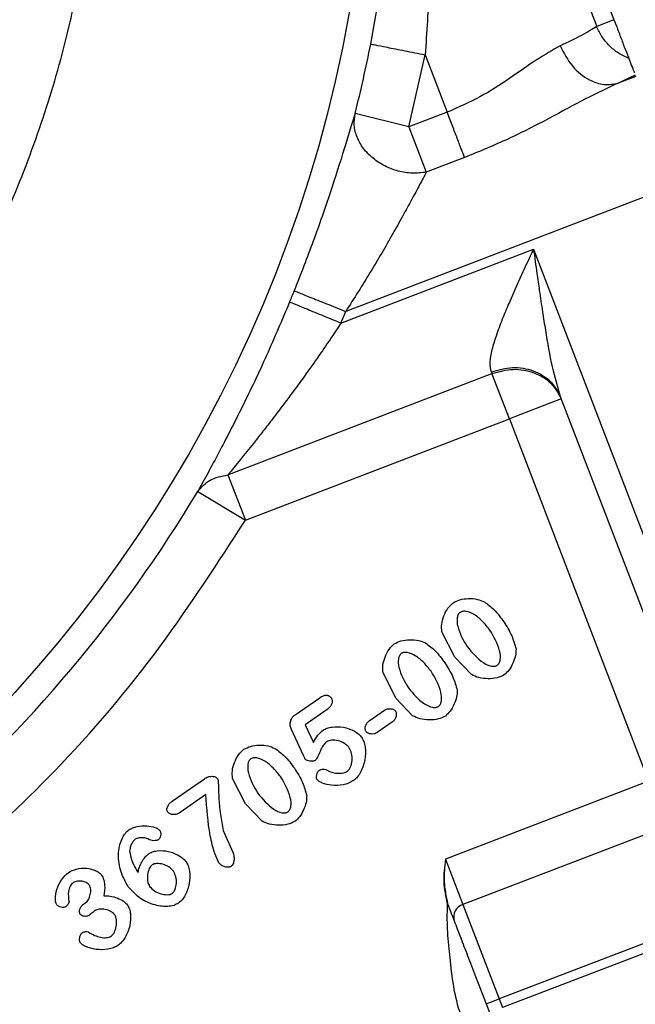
# Model space of a CAD drawing. Header units: inches. Extents: x 0.6 to 16.3, y 0.2 to 11.5.
# Tile 5 of 17: x 5.547 to 6.434, y 5.847 to 7.265. Entities that reach past the tile are written whole.
import ezdxf

# ---------------------------------------------------------------- set-up
doc = ezdxf.new("R2010")
doc.units = ezdxf.units.IN
doc.header["$MEASUREMENT"] = 0
doc.styles.add('SLDTEXTSTYLE0', font='TXT', dxfattribs={"width": 0.75})
doc.dimstyles.new('SLDDIMSTYLE1', dxfattribs={"dimtxt": 0.137795, "dimasz": 0.14, "dimexe": 0, "dimexo": 0.0625, "dimgap": 0.034449, "dimtad": 0, "dimdec": 1, "dimlfac": 1.5, "dimrnd": 1e-09, "dimzin": 12, "dimdsep": 46, "dimtxsty": 'SLDTEXTSTYLE0', "dimblk1": 'CLOSED', "dimblk2": 'CLOSED', "dimsah": 1, "dimcen": 0.09, "dimadec": 0, "dimazin": 3, "dimtfac": 1, "dimtdec": 1, "dimtofl": 0, "dimtmove": 0, "dimatfit": 3, "dimldrblk": 'CLOSED', "dimfxl": 0, "dimfrac": 2, "dimtolj": 1, "dimtzin": 12, "dimarcsym": 0})

# ---------------------------------------------------------------- blocks, each defined once
blk = doc.blocks.new('_Closed')
at = {"color": 0, "linetype": 'ByBlock', "lineweight": -2}
for p, q in [((-1, 0.166667), (0, 0)), ((-1, 0.166667), (-1, -0.166667)), ((0, 0), (-1, -0.166667)), ((0, 0), (-1, 0))]:
    blk.add_line(p, q, dxfattribs=at)
blk = doc.blocks.new('_D_5')
at = {"color": 7, "linetype": 'Continuous', "lineweight": 0}
for p, q in [((7.0924, 6.0194), (7.0924, 3.5632)), ((4.9146, 5.0459), (4.9146, 3.5632)), ((5.9095, 3.801), (5.8675, 3.801)), ((5.8675, 3.801), (5.8675, 3.5823)), ((6.1131, 3.801), (6.1551, 3.801)), ((6.1551, 3.801), (6.1551, 3.5823)), ((4.9146, 3.6025), (5.7466, 3.6025)), ((7.0924, 3.6025), (6.2759, 3.6025)), ((5.8675, 3.5823), (5.9095, 3.5823)), ((6.1551, 3.5823), (6.1131, 3.5823))]:
    blk.add_line(p, q, dxfattribs=at)
at = {"color": 7, "linetype": 'Continuous', "lineweight": 18, "xscale": 0.14, "yscale": 0.14, "rotation": 180.0000000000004}
blk.add_blockref('_Closed', (4.9146, 3.6025, 0.1049), dxfattribs=at)
at = {"color": 7, "linetype": 'Continuous', "lineweight": 18, "xscale": 0.14, "yscale": 0.14}
blk.add_blockref('_Closed', (7.0924, 3.6025, 0.1049), dxfattribs=at)
at = {"color": 7, "linetype": 'Continuous', "lineweight": 18, "char_height": 0.1378, "attachment_point": 1, "style": 'SLDTEXTSTYLE0'}
for s, insert in [('83', (5.9095, 3.7599)), ('3.3', (5.884, 3.5537))]:
    blk.add_mtext(s, dxfattribs=dict(at, insert=insert))

msp = doc.modelspace()

# ---------------------------------------------------------------- linework, layer by layer
at = {"color": 7, "linetype": 'Continuous', "lineweight": 25}
for p, q in [((6.2007, 7.7173), (6.3782, 7.2551)), ((6.2257, 7.7269), (6.4031, 7.2647)), ((6.4031, 7.2647), (6.3782, 7.2551)), ((6.1078, 7.1103), (6.1312, 7.2142)), ((6.1312, 7.2142), (6.1629, 7.1315)), ((6.4338, 7.1848), (6.409, 7.1734)), ((6.4345, 7.1831), (6.409, 7.1734)), ((6.1078, 7.1103), (6.0302, 7.1298)), ((6.1629, 7.1315), (6.1078, 7.1103)), ((6.1078, 7.1103), (6.1328, 7.0451)), ((6.1879, 7.0662), (6.1328, 7.0451)), ((6.4941, 7.0278), (6.0168, 6.8445)), ((6.0099, 6.8276), (6.2873, 6.934)), ((6.2873, 6.934), (6.6422, 6.0096)), ((6.0099, 6.8276), (6.0168, 6.8445)), ((5.8471, 6.6091), (6.2274, 6.7551)), ((6.2265, 6.7575), (6.2274, 6.7551)), ((6.2525, 6.6898), (6.2274, 6.7551)), ((6.3258, 6.7221), (6.529, 6.1928)), ((6.3272, 6.7185), (6.2525, 6.6898)), ((5.8722, 6.5439), (6.2525, 6.6898)), ((6.2525, 6.6898), (6.4529, 6.1678)), ((5.8471, 6.6091), (5.8722, 6.5439)), ((5.8037, 6.5851), (5.8722, 6.5439)), ((6.174, 6.3464), (6.1552, 6.3831)), ((6.1977, 6.3214), (6.174, 6.3464)), ((6.0893, 6.2872), (6.0705, 6.3238)), ((5.9427, 6.2625), (5.9794, 6.2882)), ((6.1131, 6.2621), (6.0893, 6.2872)), ((5.9913, 6.2721), (5.9583, 6.249)), ((6.0504, 6.2548), (6.0724, 6.2702)), ((5.9559, 6.205), (5.9385, 6.2425)), ((5.9583, 6.249), (5.9702, 6.2236)), ((6.0841, 6.2534), (6.0622, 6.238)), ((5.7668, 6.1391), (5.8132, 6.1715)), ((5.8725, 6.1354), (5.8537, 6.172)), ((6.4529, 6.1678), (6.1604, 6.0555)), ((5.8155, 6.1488), (5.7782, 6.1227)), ((5.8963, 6.1104), (5.8725, 6.1354)), ((6.478, 6.1025), (6.1854, 5.9902)), ((5.8403, 6.0969), (5.8541, 6.0657)), ((6.8586, 6.0783), (6.2424, 5.8418)), ((6.1604, 6.0555), (6.1854, 5.9902)), ((6.6422, 6.0096), (6.2376, 5.8543)), ((5.6391, 5.9909), (5.6419, 5.9929)), ((6.1854, 5.9902), (6.2376, 5.8543)), ((6.2189, 5.8471), (6.2376, 5.8543)), ((6.2189, 5.8471), (6.2237, 5.8346)), ((6.2376, 5.8543), (6.2424, 5.8418))]:
    msp.add_line(p, q, dxfattribs=at)
msp.add_circle((4.0813, 7.6209), 1.9709, dxfattribs=at)
for centre, radius, start, end in [((4.0813, 7.6209), 2.0099, 345.8573, 348.7762), ((4.0813, 7.6209), 2.0055, 337.6391, 338.1425), ((4.0813, 7.6209), 2.0099, 311.0101, 328.9768), ((6.1911, 5.9722), 0.0189, 107.4037, 196.8829)]:
    msp.add_arc(centre, radius, start, end, dxfattribs=at)
for points, knots in [([(2.5012, 7.6209), (2.5019, 7.6586), (2.5033, 7.726), (2.5114, 7.8026), (2.5179, 7.8499), (2.5218, 7.8748), (2.5254, 7.8958), (2.5285, 7.9131), (2.5319, 7.9308), (2.536, 7.9506), (2.5412, 7.9741), (2.547, 7.9986), (2.5535, 8.0241), (2.5607, 8.0506), (2.5718, 8.0889), (2.5861, 8.133), (2.6021, 8.1771), (2.6125, 8.2039), (2.6178, 8.2171), (2.6195, 8.2211), (2.6201, 8.2226), (2.6203, 8.223), (2.6203, 8.2232), (2.6204, 8.2233), (2.6204, 8.2233), (2.6204, 8.2233), (2.6204, 8.2233), (2.6204, 8.2233), (2.6204, 8.2233), (2.6351, 8.2591), (2.6671, 8.3293), (2.722, 8.4292), (2.7684, 8.501), (2.8017, 8.5479), (2.8206, 8.5734), (2.8408, 8.5995), (2.8622, 8.6262), (2.8851, 8.6533), (2.9093, 8.6808), (2.9351, 8.7087), (2.9671, 8.7416), (3.0021, 8.7755), (3.0363, 8.8064), (3.0672, 8.833), (3.105, 8.8639), (3.1589, 8.9048), (3.2277, 8.9517), (3.301, 8.9958), (3.369, 9.0319), (3.4256, 9.0588), (3.4666, 9.0767), (3.4991, 9.0899), (3.5283, 9.1012), (3.5645, 9.1143), (3.6036, 9.1273), (3.6427, 9.1391), (3.6786, 9.149), (3.7112, 9.1572), (3.7417, 9.1642), (3.7974, 9.1759), (3.8725, 9.1882), (3.9542, 9.1964), (4.0116, 9.1996), (4.0486, 9.2007), (4.0812, 9.2011), (4.1177, 9.2008), (4.1663, 9.1991), (4.2241, 9.195), (4.2826, 9.1885), (4.3336, 9.1811), (4.3773, 9.1733), (4.4212, 9.1643), (4.471, 9.1526), (4.5296, 9.1365), (4.5885, 9.1177), (4.6405, 9.0989), (4.6934, 9.0778), (4.7541, 9.0511), (4.8291, 9.0136), (4.9112, 8.9667), (4.9828, 8.9195), (5.0386, 8.8784), (5.0764, 8.8486), (5.1124, 8.8186), (5.1527, 8.7829), (5.2053, 8.7325), (5.2635, 8.6706), (5.3208, 8.6019), (5.3705, 8.5355), (5.4087, 8.4787), (5.4384, 8.4305), (5.4606, 8.3922), (5.4808, 8.3548), (5.5003, 8.3165), (5.5203, 8.2741), (5.5462, 8.2147), (5.5727, 8.1452), (5.5956, 8.0736), (5.6118, 8.0146), (5.6256, 7.957), (5.6435, 7.867), (5.6537, 7.7853), (5.6584, 7.7185), (5.6597, 7.6945), (5.6606, 7.6705), (5.6612, 7.6464), (5.6614, 7.6243), (5.6612, 7.5969), (5.6603, 7.5576), (5.6574, 7.5041), (5.6522, 7.4485), (5.6457, 7.3974), (5.6385, 7.3516), (5.63, 7.3064), (5.6144, 7.2349), (5.5874, 7.1376), (5.5535, 7.045), (5.5265, 6.9817), (5.5103, 6.9464), (5.4933, 6.9115), (5.4755, 6.877), (5.4568, 6.843), (5.4373, 6.8095), (5.4169, 6.7764), (5.3988, 6.7485), (5.3811, 6.7225), (5.36, 6.6925), (5.3295, 6.6515), (5.2929, 6.6061), (5.2567, 6.5646), (5.2261, 6.5317), (5.1594, 6.4634), (5.0467, 6.3644), (4.8745, 6.2492), (4.7375, 6.1815), (4.6466, 6.1452), (4.6098, 6.1317), (4.5729, 6.1191), (4.5321, 6.1063), (4.481, 6.0919), (4.4283, 6.0792), (4.3836, 6.07), (4.3485, 6.0636), (4.3137, 6.058), (4.2702, 6.052), (4.2197, 6.0466), (4.1686, 6.043), (4.1229, 6.0412), (4.0685, 6.0405), (3.9963, 6.0423), (3.9266, 6.048), (3.8737, 6.0545), (3.8449, 6.0586), (3.8187, 6.0628), (3.7952, 6.067), (3.7788, 6.0701), (3.7651, 6.0729), (3.7503, 6.0759), (3.7182, 6.083), (3.6692, 6.0951), (3.6128, 6.1115), (3.561, 6.1287), (3.5179, 6.1444), (3.4811, 6.1591), (3.4464, 6.1739), (3.4095, 6.1905), (3.3659, 6.2118), (3.3277, 6.232), (3.2979, 6.2487), (3.2775, 6.2606), (3.2579, 6.2724), (3.2391, 6.284), (3.2212, 6.2955), (3.2091, 6.3035), (3.1999, 6.3096), (3.1881, 6.3176), (3.1605, 6.3366), (3.118, 6.368), (3.0722, 6.4045), (3.0311, 6.44), (2.997, 6.4713), (2.9542, 6.5128), (2.9039, 6.5659), (2.8478, 6.6322), (2.7982, 6.6977), (2.7607, 6.7529), (2.731, 6.8), (2.7046, 6.8448), (2.6779, 6.894), (2.6546, 6.9412), (2.6364, 6.981), (2.6146, 7.0319), (2.5897, 7.097), (2.5632, 7.1797), (2.5422, 7.2604), (2.5278, 7.3305), (2.5173, 7.3942), (2.5091, 7.4578), (2.5038, 7.5234), (2.5014, 7.5789), (2.5012, 7.6093), (2.5012, 7.6209)], [0, 0, 0, 0, 0.011378, 0.020355, 0.023274, 0.025808, 0.027958, 0.029723, 0.031104, 0.033416, 0.035841, 0.038379, 0.04103, 0.043793, 0.04667, 0.05307, 0.0578, 0.060859, 0.061762, 0.062085, 0.062186, 0.062222, 0.062237, 0.062243, 0.062245, 0.062246, 0.062247, 0.062247, 0.062247, 0.062247, 0.073942, 0.085546, 0.096669, 0.099741, 0.102939, 0.106261, 0.109707, 0.113279, 0.116975, 0.120796, 0.124742, 0.130856, 0.135501, 0.138676, 0.143171, 0.150262, 0.159129, 0.168328, 0.176082, 0.182392, 0.187257, 0.189609, 0.192997, 0.196727, 0.201218, 0.205444, 0.209078, 0.212469, 0.215616, 0.218519, 0.229668, 0.238597, 0.243316, 0.247049, 0.249793, 0.253168, 0.258069, 0.264499, 0.27067, 0.275834, 0.280095, 0.284081, 0.289357, 0.295566, 0.302438, 0.308053, 0.312277, 0.319628, 0.328075, 0.33762, 0.348182, 0.353966, 0.358577, 0.362728, 0.368125, 0.37483, 0.384753, 0.393763, 0.401862, 0.40983, 0.414414, 0.418998, 0.423192, 0.427271, 0.431986, 0.437337, 0.446873, 0.454441, 0.460039, 0.465355, 0.472358, 0.48776, 0.490181, 0.492602, 0.495023, 0.497444, 0.499866, 0.501702, 0.505727, 0.511741, 0.517887, 0.522622, 0.527288, 0.531896, 0.536537, 0.549393, 0.562386, 0.566295, 0.570204, 0.574113, 0.578022, 0.581931, 0.58584, 0.589749, 0.593658, 0.595898, 0.599249, 0.60474, 0.611351, 0.616869, 0.621389, 0.624911, 0.645733, 0.666555, 0.687378, 0.691754, 0.696129, 0.69925, 0.703528, 0.709042, 0.715296, 0.719916, 0.722809, 0.726093, 0.730572, 0.736084, 0.741433, 0.746032, 0.749915, 0.757877, 0.767837, 0.771042, 0.773978, 0.776647, 0.779048, 0.781181, 0.781713, 0.783273, 0.78575, 0.791618, 0.798547, 0.803482, 0.808109, 0.812426, 0.815445, 0.819516, 0.82464, 0.830114, 0.832576, 0.834959, 0.837263, 0.839487, 0.841632, 0.843697, 0.843853, 0.844977, 0.848012, 0.853969, 0.860947, 0.8657, 0.870368, 0.874952, 0.883703, 0.892454, 0.901205, 0.908529, 0.912599, 0.918023, 0.924256, 0.92951, 0.93392, 0.937488, 0.946235, 0.954982, 0.963728, 0.971428, 0.976602, 0.983216, 0.990822, 0.996483, 1, 1, 1, 1]), ([(6.0527, 7.2297), (6.0606, 7.2734), (6.0768, 7.3634), (6.0899, 7.4993), (6.0947, 7.6344), (6.0906, 7.7665), (6.0788, 7.8975), (6.0639, 7.9838), (6.0563, 8.0278)], [0, 0, 0, 0, 0.160474, 0.330612, 0.499061, 0.662, 0.827672, 1, 1, 1, 1]), ([(6.066, 8.0235), (6.0737, 7.9893), (6.0886, 7.9236), (6.1066, 7.8223), (6.1207, 7.7229), (6.1311, 7.6202), (6.1374, 7.5196), (6.1397, 7.4157), (6.138, 7.3147), (6.1334, 7.2466), (6.1312, 7.2142)], [0, 0, 0, 0, 0.131426, 0.25273, 0.383531, 0.503866, 0.633856, 0.753371, 0.882633, 1, 1, 1, 1]), ([(6.4031, 7.2647), (6.4055, 7.2586), (6.4103, 7.246), (6.4168, 7.229), (6.422, 7.2155), (6.4237, 7.2111), (6.4245, 7.209)], [0, 0, 0, 0, 0.243222, 0.5, 0.756778, 1, 1, 1, 1]), ([(6.3782, 7.2551), (6.3721, 7.2512), (6.3607, 7.2439), (6.3367, 7.2323), (6.3255, 7.2269)], [0, 0, 0, 0, 0.537765, 1, 1, 1, 1]), ([(6.4245, 7.209), (6.4194, 7.2113), (6.4092, 7.216), (6.3962, 7.2269), (6.3853, 7.2398), (6.3806, 7.25), (6.3782, 7.2551)], [0, 0, 0, 0, 0.254383, 0.499996, 0.75016, 1, 1, 1, 1]), ([(6.3255, 7.2269), (6.3144, 7.2206), (6.292, 7.208), (6.2537, 7.1804), (6.2112, 7.1527), (6.179, 7.1385), (6.1629, 7.1315)], [0, 0, 0, 0, 0.249959, 0.501057, 0.751417, 1, 1, 1, 1]), ([(6.3255, 7.2269), (6.3309, 7.2167), (6.3417, 7.1963), (6.3657, 7.1777), (6.3892, 7.1696), (6.4024, 7.1721), (6.409, 7.1734)], [0, 0, 0, 0, 0.2796397, 0.5592818, 0.7796404, 1, 1, 1, 1]), ([(6.4245, 7.209), (6.4259, 7.2055), (6.4285, 7.1986), (6.4316, 7.1906), (6.4323, 7.1888), (6.4324, 7.1884)], [0, 0, 0, 0, 0.4498052, 0.8891265, 1, 1, 1, 1]), ([(6.409, 7.1734), (6.3937, 7.1661), (6.362, 7.1511), (6.3091, 7.122), (6.2511, 7.0922), (6.2092, 7.0749), (6.1879, 7.0662)], [0, 0, 0, 0, 0.232024, 0.478279, 0.735769, 1, 1, 1, 1]), ([(6.0302, 7.1298), (6.0254, 7.1138), (6.0157, 7.0819), (5.9949, 7.0163), (5.9707, 6.9463), (5.9519, 6.8983), (5.9426, 6.8743)], [0, 0, 0, 0, 0.252624, 0.502389, 0.751307, 1, 1, 1, 1]), ([(6.1328, 7.0451), (6.126, 7.0443), (6.1128, 7.0427), (6.0921, 7.0461), (6.0727, 7.0535), (6.0555, 7.0647), (6.0417, 7.079), (6.0325, 7.0954), (6.028, 7.1129), (6.0295, 7.1242), (6.0302, 7.1298)], [0, 0, 0, 0, 0.127618, 0.250021, 0.374745, 0.500009, 0.62501, 0.749999, 0.875002, 1, 1, 1, 1]), ([(6.1328, 7.0451), (6.1297, 7.0393), (6.1233, 7.0272), (6.1118, 7.0056), (6.0987, 6.9816), (6.0794, 6.947), (6.0524, 6.9005), (6.0287, 6.8634), (6.0168, 6.8445)], [0, 0, 0, 0, 0.112871, 0.234508, 0.352703, 0.480897, 0.737077, 1, 1, 1, 1]), ([(6.2265, 6.7575), (6.2256, 6.7617), (6.2243, 6.7681), (6.2257, 6.7797), (6.2283, 6.7924), (6.2338, 6.8105), (6.2422, 6.8328), (6.2524, 6.8574), (6.2634, 6.8823), (6.2754, 6.9084), (6.2833, 6.9255), (6.2873, 6.934)], [0, 0, 0, 0, 0.107136, 0.166317, 0.230145, 0.344696, 0.477264, 0.596609, 0.735994, 0.867705, 1, 1, 1, 1]), ([(6.2873, 6.934), (6.2889, 6.9225), (6.2916, 6.9027), (6.2959, 6.8726), (6.2999, 6.8453), (6.3058, 6.8083), (6.3127, 6.7661), (6.3216, 6.736), (6.3258, 6.7221)], [0, 0, 0, 0, 0.15858, 0.2704837, 0.4131271, 0.5351054, 0.7846465, 1, 1, 1, 1]), ([(5.9359, 6.858), (5.925, 6.8322), (5.9031, 6.7804), (5.8682, 6.7072), (5.8329, 6.6385), (5.8134, 6.6029), (5.8037, 6.5851)], [0, 0, 0, 0, 0.248267, 0.497446, 0.747611, 1, 1, 1, 1]), ([(6.0099, 6.8276), (6.0054, 6.8208), (5.9951, 6.8054), (5.9776, 6.7798), (5.9594, 6.7542), (5.9416, 6.7297), (5.9257, 6.7085), (5.9103, 6.6882), (5.8964, 6.6704), (5.8745, 6.6428), (5.859, 6.6237), (5.8471, 6.6091)], [0, 0, 0, 0, 0.083431, 0.191427, 0.320436, 0.410568, 0.509673, 0.603177, 0.686754, 0.760447, 1, 1, 1, 1]), ([(5.8037, 6.5851), (5.809, 6.5913), (5.8196, 6.6037), (5.838, 6.6073), (5.8471, 6.6091)], [0, 0, 0, 0, 0.5, 1, 1, 1, 1]), ([(5.4526, 6.044), (5.5015, 6.089), (5.6086, 6.1877), (5.7503, 6.355), (5.8327, 6.4827), (5.8722, 6.5439)], [0, 0, 0, 0, 0.304375, 0.666734, 1, 1, 1, 1]), ([(6.1552, 6.3831), (6.1549, 6.3867), (6.1543, 6.3946), (6.1579, 6.4061), (6.163, 6.4171), (6.1687, 6.4225), (6.1714, 6.425)], [0, 0, 0, 0, 0.233996, 0.499939, 0.765931, 1, 1, 1, 1]), ([(6.1714, 6.425), (6.1746, 6.4266), (6.1815, 6.4301), (6.1936, 6.4313), (6.2058, 6.4307), (6.2131, 6.4276), (6.2164, 6.4263)], [0, 0, 0, 0, 0.22471, 0.497352, 0.771324, 1, 1, 1, 1]), ([(6.2164, 6.4263), (6.2211, 6.4228), (6.232, 6.4147), (6.2399, 6.4037), (6.2444, 6.3975)], [0, 0, 0, 0, 0.435422, 1, 1, 1, 1]), ([(6.1815, 6.4111), (6.181, 6.4107), (6.1799, 6.4098), (6.1782, 6.4073), (6.1765, 6.401), (6.1785, 6.3842), (6.1861, 6.3712), (6.1917, 6.3618)], [0, 0, 0, 0, 0.03813, 0.077594, 0.167568, 0.394077, 1, 1, 1, 1]), ([(6.2244, 6.3855), (6.221, 6.3899), (6.2144, 6.3983), (6.2029, 6.4078), (6.1927, 6.4126), (6.1862, 6.4129), (6.1833, 6.4121), (6.1821, 6.4114), (6.1815, 6.4111)], [0, 0, 0, 0, 0.307114, 0.600658, 0.833127, 0.922874, 0.962224, 1, 1, 1, 1]), ([(6.2444, 6.3975), (6.2486, 6.3909), (6.2563, 6.3787), (6.2603, 6.3647), (6.2621, 6.3584)], [0, 0, 0, 0, 0.542001, 1, 1, 1, 1]), ([(6.235, 6.335), (6.2356, 6.3354), (6.2366, 6.3363), (6.2383, 6.3388), (6.2402, 6.3453), (6.2381, 6.3626), (6.2301, 6.3759), (6.2244, 6.3855)], [0, 0, 0, 0, 0.036391, 0.075087, 0.163772, 0.39634, 1, 1, 1, 1]), ([(6.0867, 6.3657), (6.0899, 6.3673), (6.0968, 6.3708), (6.1089, 6.372), (6.1211, 6.3714), (6.1284, 6.3684), (6.1317, 6.367)], [0, 0, 0, 0, 0.22471, 0.497352, 0.771324, 1, 1, 1, 1]), ([(6.0705, 6.3238), (6.0702, 6.3274), (6.0696, 6.3353), (6.0732, 6.3468), (6.0783, 6.3578), (6.084, 6.3632), (6.0867, 6.3657)], [0, 0, 0, 0, 0.233996, 0.499939, 0.765931, 1, 1, 1, 1]), ([(6.1397, 6.3263), (6.1363, 6.3306), (6.1297, 6.339), (6.1182, 6.3485), (6.108, 6.3533), (6.1015, 6.3536), (6.0986, 6.3529), (6.0974, 6.3521), (6.0968, 6.3518)], [0, 0, 0, 0, 0.307114, 0.600658, 0.833127, 0.922874, 0.962224, 1, 1, 1, 1]), ([(6.1317, 6.367), (6.1364, 6.3635), (6.1473, 6.3555), (6.1552, 6.3445), (6.1597, 6.3382)], [0, 0, 0, 0, 0.4354221, 1, 1, 1, 1]), ([(6.1917, 6.3618), (6.1987, 6.3532), (6.2084, 6.3414), (6.2239, 6.3337), (6.2305, 6.3333), (6.2333, 6.334), (6.2345, 6.3346), (6.235, 6.335)], [0, 0, 0, 0, 0.60548, 0.838248, 0.926216, 0.964377, 1, 1, 1, 1]), ([(6.2621, 6.3584), (6.262, 6.3551), (6.2616, 6.3479), (6.2576, 6.3377), (6.2526, 6.328), (6.2474, 6.3232), (6.2451, 6.321)], [0, 0, 0, 0, 0.233107, 0.503654, 0.772311, 1, 1, 1, 1]), ([(6.0968, 6.3518), (6.0963, 6.3514), (6.0952, 6.3505), (6.0935, 6.348), (6.0918, 6.3417), (6.0938, 6.3249), (6.1014, 6.312), (6.107, 6.3025)], [0, 0, 0, 0, 0.03813, 0.077594, 0.167568, 0.394077, 1, 1, 1, 1]), ([(6.1504, 6.2757), (6.1509, 6.2761), (6.152, 6.277), (6.1536, 6.2795), (6.1555, 6.286), (6.1534, 6.3033), (6.1454, 6.3166), (6.1397, 6.3263)], [0, 0, 0, 0, 0.036391, 0.075087, 0.163772, 0.39634, 1, 1, 1, 1]), ([(6.1597, 6.3382), (6.1639, 6.3316), (6.1717, 6.3194), (6.1756, 6.3054), (6.1774, 6.2991)], [0, 0, 0, 0, 0.5420009, 1, 1, 1, 1]), ([(6.2451, 6.321), (6.2417, 6.3194), (6.2344, 6.3159), (6.2217, 6.3153), (6.2089, 6.3162), (6.2013, 6.3198), (6.1977, 6.3214)], [0, 0, 0, 0, 0.224279, 0.491579, 0.763289, 1, 1, 1, 1]), ([(6.107, 6.3025), (6.114, 6.2939), (6.1237, 6.2821), (6.1392, 6.2744), (6.1458, 6.274), (6.1487, 6.2747), (6.1498, 6.2754), (6.1504, 6.2757)], [0, 0, 0, 0, 0.60548, 0.838248, 0.926216, 0.964377, 1, 1, 1, 1]), ([(6.1774, 6.2991), (6.1773, 6.2958), (6.1769, 6.2886), (6.1729, 6.2784), (6.1679, 6.2687), (6.1627, 6.2639), (6.1604, 6.2617)], [0, 0, 0, 0, 0.233107, 0.503654, 0.772311, 1, 1, 1, 1]), ([(5.9794, 6.2882), (5.9811, 6.2892), (5.9834, 6.2907), (5.9868, 6.2917), (5.989, 6.2919), (5.9911, 6.2916), (5.993, 6.2907), (5.9947, 6.2893), (5.9956, 6.2881), (5.9961, 6.2875)], [0, 0, 0, 0, 0.307073, 0.434042, 0.548193, 0.65516, 0.761725, 0.874739, 1, 1, 1, 1]), ([(5.9961, 6.2875), (5.9964, 6.287), (5.997, 6.2859), (5.9973, 6.2833), (5.9967, 6.2796), (5.9948, 6.2753), (5.9925, 6.2732), (5.9913, 6.2721)], [0, 0, 0, 0, 0.0982087, 0.207926, 0.4558478, 0.7273576, 1, 1, 1, 1]), ([(6.0724, 6.2702), (6.0738, 6.2709), (6.0766, 6.2724), (6.0813, 6.2725), (6.0849, 6.2717), (6.0873, 6.2703), (6.0881, 6.2694), (6.0885, 6.2689)], [0, 0, 0, 0, 0.269903, 0.539, 0.788044, 0.900557, 1, 1, 1, 1]), ([(6.0885, 6.2689), (6.0888, 6.2684), (6.0894, 6.2674), (6.0898, 6.2647), (6.0894, 6.261), (6.0877, 6.2566), (6.0853, 6.2545), (6.0841, 6.2534)], [0, 0, 0, 0, 0.100484, 0.211546, 0.45947, 0.728057, 1, 1, 1, 1]), ([(5.9385, 6.2425), (5.9378, 6.2442), (5.9366, 6.2478), (5.9369, 6.2535), (5.9385, 6.2578), (5.9406, 6.2608), (5.942, 6.2619), (5.9427, 6.2625)], [0, 0, 0, 0, 0.253808, 0.507422, 0.755377, 0.879425, 1, 1, 1, 1]), ([(6.0461, 6.2392), (6.0458, 6.2398), (6.0452, 6.2408), (6.0448, 6.2435), (6.0452, 6.2472), (6.0469, 6.2516), (6.0493, 6.2537), (6.0504, 6.2548)], [0, 0, 0, 0, 0.100527, 0.212019, 0.461042, 0.730119, 1, 1, 1, 1]), ([(6.1604, 6.2617), (6.157, 6.2601), (6.1497, 6.2566), (6.137, 6.256), (6.1242, 6.2569), (6.1166, 6.2605), (6.1131, 6.2621)], [0, 0, 0, 0, 0.2242788, 0.4915793, 0.7632888, 1, 1, 1, 1]), ([(5.9702, 6.2236), (5.9722, 6.2273), (5.9759, 6.2342), (5.9819, 6.2393), (5.9846, 6.2417)], [0, 0, 0, 0, 0.537336, 1, 1, 1, 1]), ([(5.9846, 6.2417), (5.9864, 6.2426), (5.9903, 6.2447), (6.0001, 6.2468), (6.0138, 6.2465), (6.0267, 6.2417), (6.0353, 6.2362), (6.0384, 6.2328), (6.0397, 6.2312)], [0, 0, 0, 0, 0.098686, 0.219599, 0.494009, 0.772099, 0.896976, 1, 1, 1, 1]), ([(6.0218, 6.2162), (6.0208, 6.2174), (6.0189, 6.2197), (6.0136, 6.2235), (6.0061, 6.2267), (5.9983, 6.2274), (5.9927, 6.2265), (5.9906, 6.2253), (5.9896, 6.2248)], [0, 0, 0, 0, 0.121902, 0.256345, 0.536882, 0.796434, 0.9071, 1, 1, 1, 1]), ([(6.0397, 6.2312), (6.0408, 6.2292), (6.0433, 6.2248), (6.0456, 6.2138), (6.0451, 6.1985), (6.0402, 6.1838), (6.034, 6.1739), (6.0299, 6.1704), (6.028, 6.1688)], [0, 0, 0, 0, 0.100372, 0.219219, 0.489653, 0.76541, 0.890751, 1, 1, 1, 1]), ([(6.0622, 6.238), (6.0608, 6.2373), (6.058, 6.2359), (6.0533, 6.2357), (6.0497, 6.2366), (6.0473, 6.2379), (6.0465, 6.2388), (6.0461, 6.2392)], [0, 0, 0, 0, 0.2657637, 0.5358382, 0.7870946, 0.9004587, 1, 1, 1, 1]), ([(5.8537, 6.172), (5.8534, 6.1756), (5.8528, 6.1835), (5.8564, 6.1951), (5.8615, 6.206), (5.8673, 6.2114), (5.8699, 6.2139)], [0, 0, 0, 0, 0.233996, 0.499939, 0.765931, 1, 1, 1, 1]), ([(5.8699, 6.2139), (5.8731, 6.2155), (5.8801, 6.219), (5.8922, 6.2202), (5.9044, 6.2196), (5.9116, 6.2166), (5.9149, 6.2152)], [0, 0, 0, 0, 0.22471, 0.497352, 0.771324, 1, 1, 1, 1]), ([(5.9149, 6.2152), (5.9196, 6.2117), (5.9305, 6.2037), (5.9385, 6.1927), (5.9429, 6.1865)], [0, 0, 0, 0, 0.435422, 1, 1, 1, 1]), ([(5.9896, 6.2248), (5.9878, 6.2231), (5.9838, 6.2195), (5.9794, 6.2105), (5.9769, 6.2025), (5.9734, 6.1984), (5.9729, 6.1978)], [0, 0, 0, 0, 0.229874, 0.502437, 0.925151, 1, 1, 1, 1]), ([(6.019, 6.1823), (6.0199, 6.1831), (6.0219, 6.1848), (6.0246, 6.1901), (6.0263, 6.198), (6.0259, 6.2078), (6.0231, 6.2136), (6.0218, 6.2162)], [0, 0, 0, 0, 0.097481, 0.212424, 0.478332, 0.757867, 1, 1, 1, 1]), ([(5.8801, 6.2), (5.8795, 6.1996), (5.8784, 6.1987), (5.8768, 6.1962), (5.875, 6.1899), (5.877, 6.1731), (5.8846, 6.1602), (5.8902, 6.1507)], [0, 0, 0, 0, 0.03813, 0.077594, 0.167568, 0.394077, 1, 1, 1, 1]), ([(5.9229, 6.1745), (5.9195, 6.1788), (5.9129, 6.1872), (5.9014, 6.1967), (5.8913, 6.2016), (5.8847, 6.2018), (5.8818, 6.2011), (5.8806, 6.2004), (5.8801, 6.2)], [0, 0, 0, 0, 0.307114, 0.600658, 0.833127, 0.922874, 0.962224, 1, 1, 1, 1]), ([(5.9585, 6.1998), (5.9585, 6.1998), (5.9584, 6.2), (5.9581, 6.2005), (5.9573, 6.2022), (5.9565, 6.2038), (5.9559, 6.205)], [0, 0, 0, 0, 0.036391, 0.09805, 0.297334, 1, 1, 1, 1]), ([(5.9729, 6.1978), (5.9724, 6.1976), (5.9713, 6.197), (5.9688, 6.1965), (5.9653, 6.1966), (5.9619, 6.1974), (5.9596, 6.1986), (5.9589, 6.1994), (5.9585, 6.1998)], [0, 0, 0, 0, 0.106669, 0.232351, 0.509323, 0.781131, 0.901619, 1, 1, 1, 1]), ([(5.9429, 6.1865), (5.9471, 6.1798), (5.9549, 6.1676), (5.9588, 6.1537), (5.9606, 6.1473)], [0, 0, 0, 0, 0.542001, 1, 1, 1, 1]), ([(5.9757, 6.1702), (5.9755, 6.1706), (5.975, 6.1715), (5.9747, 6.1738), (5.9749, 6.177), (5.9758, 6.1801), (5.977, 6.1823), (5.9779, 6.183), (5.9783, 6.1834)], [0, 0, 0, 0, 0.095497, 0.212434, 0.48257, 0.760232, 0.889728, 1, 1, 1, 1]), ([(5.9783, 6.1834), (5.9793, 6.184), (5.9812, 6.1851), (5.9847, 6.1855), (5.9883, 6.1847), (5.9905, 6.1834), (5.9917, 6.1827)], [0, 0, 0, 0, 0.238373, 0.465958, 0.713108, 1, 1, 1, 1]), ([(5.8132, 6.1715), (5.8149, 6.1725), (5.8182, 6.1744), (5.8229, 6.1751), (5.8264, 6.1749), (5.8287, 6.1742), (5.8307, 6.173), (5.8316, 6.1719), (5.8321, 6.1714)], [0, 0, 0, 0, 0.285485, 0.549595, 0.673749, 0.786104, 0.895903, 1, 1, 1, 1]), ([(5.8321, 6.1714), (5.8323, 6.1709), (5.8328, 6.1698), (5.8332, 6.1665), (5.8338, 6.1575), (5.8337, 6.1336), (5.8376, 6.1121), (5.8403, 6.0969)], [0, 0, 0, 0, 0.01856, 0.047638, 0.132356, 0.382091, 1, 1, 1, 1]), ([(5.9336, 6.1239), (5.9341, 6.1243), (5.9352, 6.1252), (5.9368, 6.1277), (5.9387, 6.1342), (5.9366, 6.1516), (5.9287, 6.1649), (5.9229, 6.1745)], [0, 0, 0, 0, 0.036391, 0.075087, 0.163772, 0.39634, 1, 1, 1, 1]), ([(6.028, 6.1688), (6.0257, 6.1674), (6.021, 6.1647), (6.0104, 6.1619), (5.9972, 6.1612), (5.9855, 6.164), (5.9786, 6.1672), (5.9765, 6.1693), (5.9757, 6.1702)], [0, 0, 0, 0, 0.141897, 0.292297, 0.591103, 0.843023, 0.936111, 1, 1, 1, 1]), ([(5.9917, 6.1827), (5.9939, 6.1818), (5.9984, 6.1798), (6.0068, 6.1791), (6.0142, 6.1796), (6.0182, 6.1818), (6.019, 6.1823)], [0, 0, 0, 0, 0.244375, 0.517978, 0.899703, 1, 1, 1, 1]), ([(5.8341, 6.0504), (5.8321, 6.0548), (5.8265, 6.0673), (5.8186, 6.1002), (5.8167, 6.1289), (5.8155, 6.1488)], [0, 0, 0, 0, 0.1439343, 0.4072724, 1, 1, 1, 1]), ([(5.8902, 6.1507), (5.8972, 6.1422), (5.9069, 6.1303), (5.9224, 6.1226), (5.929, 6.1222), (5.9319, 6.1229), (5.933, 6.1236), (5.9336, 6.1239)], [0, 0, 0, 0, 0.60548, 0.838248, 0.926216, 0.964377, 1, 1, 1, 1]), ([(5.9606, 6.1473), (5.9605, 6.144), (5.9602, 6.1368), (5.9561, 6.1266), (5.9511, 6.1169), (5.946, 6.1121), (5.9436, 6.1099)], [0, 0, 0, 0, 0.233107, 0.503654, 0.772311, 1, 1, 1, 1]), ([(5.7605, 6.1234), (5.7601, 6.124), (5.7595, 6.1252), (5.7592, 6.1273), (5.7595, 6.1295), (5.7606, 6.1324), (5.7629, 6.1359), (5.7655, 6.138), (5.7668, 6.1391)], [0, 0, 0, 0, 0.111501, 0.223563, 0.33819, 0.462028, 0.726454, 1, 1, 1, 1]), ([(5.7782, 6.1227), (5.7767, 6.1219), (5.7736, 6.1202), (5.7685, 6.1196), (5.7645, 6.1203), (5.7619, 6.1218), (5.7609, 6.1229), (5.7605, 6.1234)], [0, 0, 0, 0, 0.273164, 0.538657, 0.781642, 0.894874, 1, 1, 1, 1]), ([(5.7035, 6.0159), (5.6997, 6.0229), (5.6919, 6.0373), (5.6888, 6.0579), (5.6904, 6.0738), (5.6937, 6.0839), (5.6983, 6.0923), (5.7026, 6.0962), (5.7046, 6.0979)], [0, 0, 0, 0, 0.267066, 0.551881, 0.683445, 0.803764, 0.910563, 1, 1, 1, 1]), ([(5.7046, 6.0979), (5.7064, 6.0989), (5.71, 6.101), (5.7187, 6.1034), (5.7298, 6.1042), (5.7401, 6.1022), (5.7466, 6.0994), (5.7486, 6.0974), (5.7494, 6.0965)], [0, 0, 0, 0, 0.125019, 0.265997, 0.561786, 0.823941, 0.925428, 1, 1, 1, 1]), ([(5.9436, 6.1099), (5.9403, 6.1083), (5.9329, 6.1049), (5.9202, 6.1043), (5.9074, 6.1052), (5.8998, 6.1087), (5.8963, 6.1104)], [0, 0, 0, 0, 0.224279, 0.491579, 0.763289, 1, 1, 1, 1]), ([(5.7134, 6.0843), (5.7124, 6.0833), (5.7102, 6.0811), (5.7079, 6.0766), (5.706, 6.0719), (5.7056, 6.0685), (5.7055, 6.067)], [0, 0, 0, 0, 0.212799, 0.482006, 0.760523, 1, 1, 1, 1]), ([(5.7331, 6.0842), (5.7316, 6.0849), (5.7285, 6.0864), (5.7232, 6.0867), (5.7179, 6.0864), (5.7148, 6.0849), (5.7134, 6.0843)], [0, 0, 0, 0, 0.229184, 0.498956, 0.768886, 1, 1, 1, 1]), ([(5.747, 6.0837), (5.7466, 6.0835), (5.7457, 6.0829), (5.7434, 6.0824), (5.7402, 6.0822), (5.7364, 6.0825), (5.7341, 6.0837), (5.7331, 6.0842)], [0, 0, 0, 0, 0.099089, 0.216375, 0.482429, 0.757239, 1, 1, 1, 1]), ([(5.7494, 6.0965), (5.7496, 6.0961), (5.7501, 6.0952), (5.7505, 6.0929), (5.7504, 6.0898), (5.7494, 6.0868), (5.7482, 6.0848), (5.7474, 6.084), (5.747, 6.0837)], [0, 0, 0, 0, 0.1013533, 0.2207725, 0.4890815, 0.7620022, 0.8897295, 1, 1, 1, 1]), ([(5.7055, 6.067), (5.7063, 6.0625), (5.7083, 6.0516), (5.7143, 6.0421), (5.7178, 6.0365)], [0, 0, 0, 0, 0.405308, 1, 1, 1, 1]), ([(5.7178, 6.0365), (5.7183, 6.039), (5.7193, 6.0442), (5.7229, 6.0516), (5.7272, 6.0584), (5.7311, 6.0619), (5.7329, 6.0635)], [0, 0, 0, 0, 0.238157, 0.507, 0.772223, 1, 1, 1, 1]), ([(5.7329, 6.0635), (5.7346, 6.0644), (5.7384, 6.0665), (5.748, 6.0684), (5.7616, 6.0676), (5.7742, 6.0625), (5.7827, 6.0568), (5.7856, 6.0534), (5.787, 6.0518)], [0, 0, 0, 0, 0.097977, 0.217495, 0.490547, 0.771156, 0.897382, 1, 1, 1, 1]), ([(5.8541, 6.0657), (5.8548, 6.0637), (5.8561, 6.0598), (5.8561, 6.0538), (5.855, 6.0495), (5.8533, 6.0467), (5.8522, 6.0457), (5.8516, 6.0453)], [0, 0, 0, 0, 0.292582, 0.562945, 0.8001718, 0.9054893, 1, 1, 1, 1]), ([(6.1604, 6.0555), (6.159, 6.0447), (6.1562, 6.0231), (6.1607, 6.0018), (6.1629, 5.9912)], [0, 0, 0, 0, 0.50052, 1, 1, 1, 1]), ([(6.1604, 6.0555), (6.1592, 6.0447), (6.1568, 6.0232), (6.1613, 6.002), (6.1635, 5.9915)], [0, 0, 0, 0, 0.50196, 1, 1, 1, 1]), ([(5.6173, 6.0365), (5.6211, 6.0384), (5.6293, 6.0425), (5.6434, 6.0433), (5.6546, 6.0405), (5.6618, 6.0365), (5.6641, 6.0338), (5.6652, 6.0326)], [0, 0, 0, 0, 0.246237, 0.530501, 0.795557, 0.908656, 1, 1, 1, 1]), ([(5.738, 6.0474), (5.7372, 6.0467), (5.7355, 6.0452), (5.733, 6.0406), (5.7309, 6.0334), (5.731, 6.0257), (5.7324, 6.0199), (5.7338, 6.0175), (5.7344, 6.0163)], [0, 0, 0, 0, 0.090795, 0.203061, 0.469817, 0.75245, 0.883828, 1, 1, 1, 1]), ([(5.7685, 6.0386), (5.7665, 6.0407), (5.7623, 6.0451), (5.7536, 6.0487), (5.7462, 6.0496), (5.7409, 6.049), (5.7389, 6.0479), (5.738, 6.0474)], [0, 0, 0, 0, 0.255878, 0.538478, 0.799499, 0.90922, 1, 1, 1, 1]), ([(5.787, 6.0518), (5.788, 6.0499), (5.7904, 6.0456), (5.7925, 6.035), (5.7921, 6.0204), (5.7874, 6.0065), (5.7816, 5.9971), (5.7779, 5.9939), (5.7761, 5.9924)], [0, 0, 0, 0, 0.102253, 0.223123, 0.496481, 0.771478, 0.894517, 1, 1, 1, 1]), ([(5.8516, 6.0453), (5.8511, 6.045), (5.8498, 6.0443), (5.8468, 6.0438), (5.8426, 6.0444), (5.8377, 6.0465), (5.8353, 6.0491), (5.8341, 6.0504)], [0, 0, 0, 0, 0.101464, 0.213535, 0.462917, 0.732286, 1, 1, 1, 1]), ([(5.6005, 5.9901), (5.6, 5.9912), (5.5988, 5.9939), (5.5983, 6.0014), (5.6004, 6.0127), (5.6066, 6.0262), (5.6138, 6.0332), (5.6173, 6.0365)], [0, 0, 0, 0, 0.068697, 0.166685, 0.425292, 0.727344, 1, 1, 1, 1]), ([(5.6652, 6.0326), (5.6663, 6.0306), (5.6686, 6.0261), (5.6703, 6.0159), (5.6692, 6.008), (5.6685, 6.0028)], [0, 0, 0, 0, 0.228594, 0.491256, 1, 1, 1, 1]), ([(5.767, 6.0064), (5.7678, 6.0071), (5.7696, 6.0087), (5.7719, 6.0136), (5.7732, 6.021), (5.7727, 6.0303), (5.7699, 6.0359), (5.7685, 6.0386)], [0, 0, 0, 0, 0.095485, 0.208128, 0.4638, 0.739462, 1, 1, 1, 1]), ([(5.6246, 6.0219), (5.6237, 6.0211), (5.6219, 6.0196), (5.6191, 6.0155), (5.6163, 6.0071), (5.6175, 5.9997), (5.6182, 5.9948)], [0, 0, 0, 0, 0.116232, 0.242053, 0.506422, 1, 1, 1, 1]), ([(5.6474, 6.0184), (5.6469, 6.0191), (5.6457, 6.0204), (5.6422, 6.0225), (5.637, 6.0241), (5.6314, 6.0243), (5.6272, 6.0234), (5.6255, 6.0224), (5.6246, 6.0219)], [0, 0, 0, 0, 0.102228, 0.221516, 0.484132, 0.753845, 0.88398, 1, 1, 1, 1]), ([(5.6419, 5.9929), (5.6427, 5.9935), (5.6444, 5.9949), (5.647, 5.9988), (5.6493, 6.0046), (5.6499, 6.0108), (5.6491, 6.0155), (5.648, 6.0175), (5.6474, 6.0184)], [0, 0, 0, 0, 0.108645, 0.232204, 0.49647, 0.760075, 0.886323, 1, 1, 1, 1]), ([(5.7761, 5.9924), (5.7739, 5.9912), (5.7689, 5.9885), (5.7563, 5.9867), (5.7386, 5.9896), (5.7184, 5.9994), (5.7084, 6.0105), (5.7035, 6.0159)], [0, 0, 0, 0, 0.094138, 0.203138, 0.456911, 0.736427, 1, 1, 1, 1]), ([(5.7344, 6.0163), (5.7366, 6.0141), (5.7411, 6.0094), (5.7501, 6.0056), (5.7579, 6.0042), (5.7637, 6.0046), (5.7659, 6.0058), (5.767, 6.0064)], [0, 0, 0, 0, 0.2548, 0.531537, 0.790311, 0.904373, 1, 1, 1, 1]), ([(5.6685, 6.0028), (5.6716, 6.0029), (5.6781, 6.0029), (5.6877, 6), (5.6965, 5.9959), (5.7008, 5.9916), (5.7026, 5.9896)], [0, 0, 0, 0, 0.239073, 0.518782, 0.787859, 1, 1, 1, 1]), ([(5.6137, 5.9871), (5.6133, 5.9869), (5.6124, 5.9864), (5.6101, 5.9861), (5.607, 5.9864), (5.6039, 5.9874), (5.6017, 5.9888), (5.6009, 5.9897), (5.6005, 5.9901)], [0, 0, 0, 0, 0.094343, 0.208138, 0.471741, 0.748364, 0.881984, 1, 1, 1, 1]), ([(5.6182, 5.9948), (5.6183, 5.9946), (5.6183, 5.994), (5.6179, 5.9926), (5.617, 5.9908), (5.6156, 5.9887), (5.6143, 5.9876), (5.6137, 5.9871)], [0, 0, 0, 0, 0.086317, 0.194251, 0.453253, 0.745099, 1, 1, 1, 1]), ([(5.6343, 5.9765), (5.6341, 5.9769), (5.6335, 5.9779), (5.6333, 5.9804), (5.6339, 5.9838), (5.6357, 5.9878), (5.638, 5.9899), (5.6391, 5.9909)], [0, 0, 0, 0, 0.095505, 0.2029, 0.448605, 0.72152, 1, 1, 1, 1]), ([(5.7026, 5.9896), (5.7035, 5.9879), (5.7056, 5.984), (5.7075, 5.9739), (5.7066, 5.9594), (5.701, 5.9456), (5.6945, 5.9361), (5.6905, 5.9328), (5.6887, 5.9312)], [0, 0, 0, 0, 0.089964, 0.204079, 0.472974, 0.757374, 0.888917, 1, 1, 1, 1]), ([(6.1629, 5.9912), (6.1627, 5.9835), (6.1624, 5.9683), (6.1632, 5.947), (6.1655, 5.9274), (6.1677, 5.9012), (6.1718, 5.8672), (6.1825, 5.8259), (6.2022, 5.788), (6.2229, 5.7585), (6.2409, 5.7352), (6.2518, 5.7191), (6.2617, 5.707), (6.2721, 5.7004), (6.2764, 5.6935), (6.2785, 5.69)], [0, 0, 0, 0, 0.069625, 0.135872, 0.192029, 0.246645, 0.37203, 0.499918, 0.627797, 0.75318, 0.8237, 0.892351, 0.927618, 0.96402, 1, 1, 1, 1]), ([(6.1629, 5.9912), (6.163, 5.9912), (6.1631, 5.9913), (6.1633, 5.9913), (6.1634, 5.9914), (6.1635, 5.9914), (6.1635, 5.9914), (6.1635, 5.9915)], [0, 0, 0, 0, 0.242762, 0.371438, 0.500855, 0.758479, 1, 1, 1, 1]), ([(5.6475, 5.9749), (5.6469, 5.9746), (5.6459, 5.9739), (5.6435, 5.9733), (5.6404, 5.9732), (5.6374, 5.974), (5.6354, 5.9753), (5.6347, 5.9761), (5.6343, 5.9765)], [0, 0, 0, 0, 0.123819, 0.253842, 0.517547, 0.771891, 0.891559, 1, 1, 1, 1]), ([(5.6551, 5.9811), (5.6546, 5.9807), (5.6533, 5.9797), (5.6511, 5.9779), (5.6491, 5.9762), (5.6479, 5.9752), (5.6475, 5.9749), (5.6475, 5.9749)], [0, 0, 0, 0, 0.179671, 0.526131, 0.858955, 0.98271, 1, 1, 1, 1]), ([(5.6842, 5.9754), (5.6834, 5.9764), (5.6817, 5.9784), (5.6772, 5.9814), (5.6706, 5.9838), (5.6636, 5.9841), (5.6584, 5.983), (5.6562, 5.9817), (5.6551, 5.9811)], [0, 0, 0, 0, 0.117113, 0.244349, 0.505577, 0.763716, 0.887443, 1, 1, 1, 1]), ([(5.6793, 5.945), (5.6801, 5.9457), (5.6818, 5.9472), (5.6845, 5.9517), (5.6868, 5.9588), (5.6871, 5.9663), (5.686, 5.972), (5.6848, 5.9743), (5.6842, 5.9754)], [0, 0, 0, 0, 0.092721, 0.207402, 0.478209, 0.760438, 0.888831, 1, 1, 1, 1]), ([(6.173, 5.9667), (6.1759, 5.9592), (6.1811, 5.9456), (6.1921, 5.9171), (6.2045, 5.8848), (6.2138, 5.8605), (6.2189, 5.8471)], [0, 0, 0, 0, 0.275656, 0.500001, 0.723556, 1, 1, 1, 1]), ([(5.6348, 5.9348), (5.6345, 5.9354), (5.6339, 5.9365), (5.6333, 5.9393), (5.6335, 5.943), (5.6347, 5.9465), (5.6362, 5.9489), (5.6372, 5.9498), (5.6377, 5.9501)], [0, 0, 0, 0, 0.112262, 0.236605, 0.502303, 0.767617, 0.891531, 1, 1, 1, 1]), ([(5.6377, 5.9501), (5.6383, 5.9505), (5.6397, 5.9511), (5.6425, 5.9514), (5.645, 5.9514), (5.6463, 5.9506), (5.6465, 5.9505)], [0, 0, 0, 0, 0.230367, 0.510907, 0.904082, 1, 1, 1, 1]), ([(5.6465, 5.9505), (5.6493, 5.9488), (5.6548, 5.9456), (5.6636, 5.9428), (5.6709, 5.9422), (5.6762, 5.9432), (5.6783, 5.9444), (5.6793, 5.945)], [0, 0, 0, 0, 0.276291, 0.547409, 0.79122, 0.901461, 1, 1, 1, 1]), ([(5.6887, 5.9312), (5.6866, 5.93), (5.6821, 5.9275), (5.6714, 5.9251), (5.6576, 5.9249), (5.6452, 5.9283), (5.6379, 5.9319), (5.6357, 5.934), (5.6348, 5.9348)], [0, 0, 0, 0, 0.125001, 0.270375, 0.574348, 0.839126, 0.93738, 1, 1, 1, 1])]:
    msp.add_open_spline(points, degree=3, knots=knots, dxfattribs=at)
for points in [[(6.0527, 7.2297), (6.0542, 7.2294), (6.0572, 7.2288), (6.0754, 7.2252), (6.101, 7.2201), (6.1211, 7.2162), (6.1312, 7.2142)], [(6.1879, 7.0662), (6.1865, 7.0699), (6.1837, 7.0772), (6.1776, 7.0932), (6.1705, 7.1116), (6.1654, 7.1248), (6.1629, 7.1315)], [(5.9426, 6.8743), (5.944, 6.8737), (5.9468, 6.8726), (5.9641, 6.8657), (5.9882, 6.856), (6.0073, 6.8484), (6.0168, 6.8445)], [(6.0099, 6.8276), (6.0004, 6.8315), (5.9814, 6.8393), (5.9573, 6.8492), (5.9401, 6.8563), (5.9373, 6.8574), (5.9359, 6.858)], [(6.2265, 6.7575), (6.2367, 6.7603), (6.257, 6.7659), (6.2874, 6.7606), (6.3128, 6.746), (6.3215, 6.7301), (6.3258, 6.7221)], [(6.2274, 6.7551), (6.2376, 6.7579), (6.2579, 6.7634), (6.2884, 6.7578), (6.314, 6.7429), (6.3228, 6.7266), (6.3272, 6.7185)], [(6.1635, 5.9915), (6.1654, 5.9866), (6.1691, 5.9769), (6.1717, 5.9701), (6.173, 5.9667)]]:
    msp.add_open_spline(points, degree=3, dxfattribs=at)

# ---------------------------------------------------------------- dimensions: what is measured, and where the dimension line sits
at = {"color": 7, "linetype": 'Continuous', "lineweight": 18}
dim = msp.add_linear_dim(base=(4.9146, 3.6025), p1=(7.0924, 6.0588), p2=(4.9146, 5.0853), dimstyle='SLDDIMSTYLE1', dxfattribs=at)
dim.commit()
dim.dimension.update_dxf_attribs({"geometry": '_D_5', "text_midpoint": (6.0113, 3.6025), "dimtype": 160})

doc.saveas('drawing.dxf')
